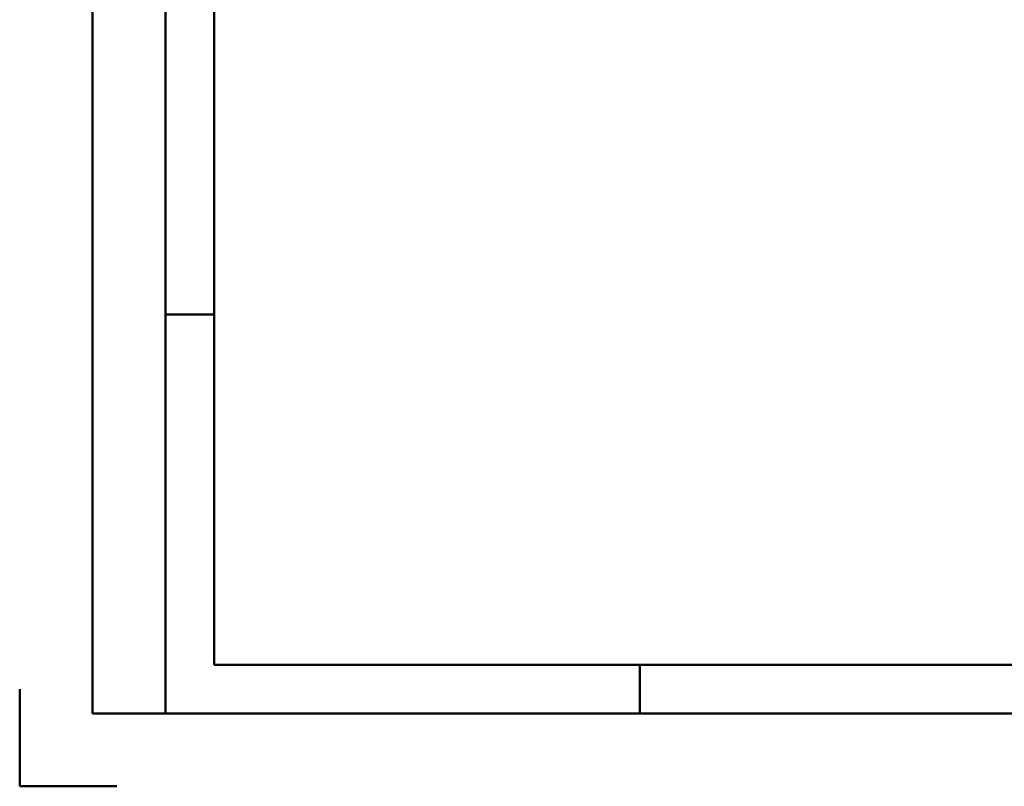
# Model space of a CAD drawing. Header units: millimetres. Extents: x 0 to 428, y 0 to 298.
# Tile 1 of 40: x 0 to 101, y 0 to 79. Entities that reach past the tile are written whole.
import ezdxf

# ---------------------------------------------------------------- set-up
doc = ezdxf.new("R2010")
doc.units = ezdxf.units.MM
doc.layers.add('am_0', color=7, linetype='Continuous', lineweight=50)
doc.layers.add('am_6', color=2, linetype='Continuous', lineweight=35)

# ---------------------------------------------------------------- blocks, each defined once
blk = doc.blocks.new('1_Drawing_frame_0_in_100150C2125Y1N4N_300Op0__1203')
at = {"layer": 'am_0'}
for p, q in [((7.5, 7.5), (7.5, 289.5)), ((15, 289.5), (15, 7.5)), ((20, 12.5), (20, 284.5)), ((20, 48.5), (15, 48.5)), ((407.5, 12.5), (20, 12.5)), ((63.75, 7.5), (63.75, 12.5)), ((0, 10), (0, 0)), ((412.5, 7.5), (7.5, 7.5)), ((0, 0), (10, 0))]:
    blk.add_line(p, q, dxfattribs=at)
at = {"layer": 'am_6', "flags": 8}
blk.add_attdef('ExcludeFromBOM', (425, 296.5), '', height=0.5, dxfattribs=at)

msp = doc.modelspace()

# ---------------------------------------------------------------- block references
msp.add_blockref('1_Drawing_frame_0_in_100150C2125Y1N4N_300Op0__1203', (0, 0))

doc.saveas('drawing.dxf')
